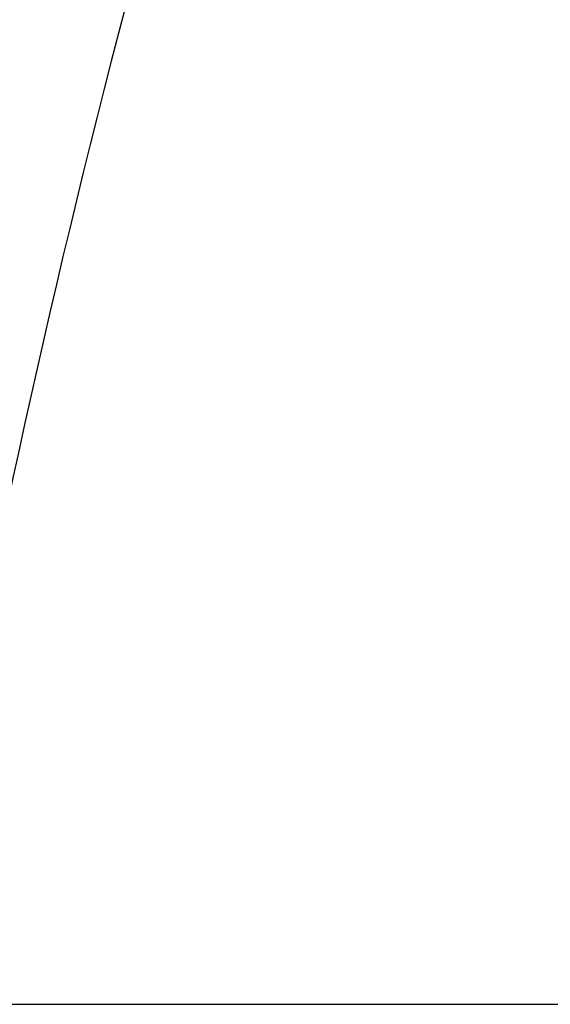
# Model space of a CAD drawing. Header units: inches. Extents: x 0.1 to 16.9, y 0.1 to 10.9.
# Tile 205 of 235: x 8.203 to 8.428, y 2.138 to 2.556. Entities that reach past the tile are written whole.
import ezdxf

# ---------------------------------------------------------------- set-up
doc = ezdxf.new("R2010")
doc.units = ezdxf.units.IN
doc.header["$MEASUREMENT"] = 0
doc.linetypes.add('PHANTOM', pattern=[0.5, 0.25, -0.05, 0.05, -0.05, 0.05, -0.05])
doc.layers.add('FORMAT', color=7, linetype='Continuous')
doc.styles.add('SLDTEXTSTYLE0', font='TXT', dxfattribs={"width": 0.75})
doc.dimstyles.new('SLDDIMSTYLE7', dxfattribs={"dimtxt": 0.125, "dimasz": 0.13, "dimexe": 0, "dimexo": 0.0625, "dimgap": 0.03125, "dimtad": 0, "dimtih": 1, "dimtoh": 1, "dimlfac": 15, "dimrnd": 1e-09, "dimzin": 12, "dimdsep": 46, "dimtxsty": 'SLDTEXTSTYLE0', "dimsah": 1, "dimcen": 0.09, "dimadec": 0, "dimazin": 3, "dimtfac": 1, "dimtofl": 0, "dimtmove": 0, "dimatfit": 3, "dimfxl": 0, "dimfrac": 2, "dimtolj": 1, "dimtzin": 12, "dimarcsym": 0})

# ---------------------------------------------------------------- blocks, each defined once
blk = doc.blocks.new('_D_24')
at = {"layer": 'FORMAT'}
for p, q in [((10.62501, 1.63175), (10.62501, 1.08554)), ((7.997, 1.54087), (7.997, 1.08554)), ((7.997, 1.21054), (8.76838, 1.21054)), ((10.62501, 1.21054), (9.87967, 1.21054))]:
    blk.add_line(p, q, dxfattribs=at)
for points in [[(7.997, 1.21054), (8.127, 1.19054), (8.127, 1.23054)], [(10.62501, 1.21054), (10.49501, 1.23054), (10.49501, 1.19054)]]:
    blk.add_solid(points, dxfattribs=at)
at = {"layer": 'FORMAT', "char_height": 0.125, "attachment_point": 1, "style": 'SLDTEXTSTYLE0'}
for s, insert in [('HOOK REACH', (8.76838, 1.47089)), ('[991-1295]', (8.91457, 1.27246)), ('39-51', (9.11161, 1.07402))]:
    blk.add_mtext(s, dxfattribs=dict(at, insert=insert))

msp = doc.modelspace()

# ---------------------------------------------------------------- linework, layer by layer
at = {"color": 7, "linetype": 'Continuous'}
msp.add_line((5.697, 2.13837), (12.097, 2.13837), dxfattribs=at)
at = {"color": 7, "linetype": 'Continuous', "lineweight": 25}
msp.add_arc((12.66577, 1.40298), 4.56761, 160.4043, 170.19648, dxfattribs=at)
at = {"color": 7, "linetype": 'PHANTOM', "lineweight": 18}
msp.add_arc((12.66577, 1.40298), 4.56761, 160.4043, 170.19648, dxfattribs=at)
msp.add_arc((12.66577, 1.40298), 4.56761, 160.4043, 170.19648, dxfattribs=at)
msp.add_arc((12.66577, 1.40298), 4.56761, 160.4043, 170.19648, dxfattribs=at)

# ---------------------------------------------------------------- dimensions: what is measured, and where the dimension line sits
at = {"layer": 'FORMAT'}
dim = msp.add_linear_dim(base=(10.62501, 1.21054), p1=(7.997, 2.17004), p2=(10.62501, 6.24061), angle=0, text='HOOK REACH\\P[991-1295]\\P39-51', dimstyle='SLDDIMSTYLE7', dxfattribs=at)
dim.commit()
dim.dimension.update_dxf_attribs({"geometry": '_D_24', "text_midpoint": (9.32403, 1.21054), "dimtype": 160})

doc.saveas('drawing.dxf')
